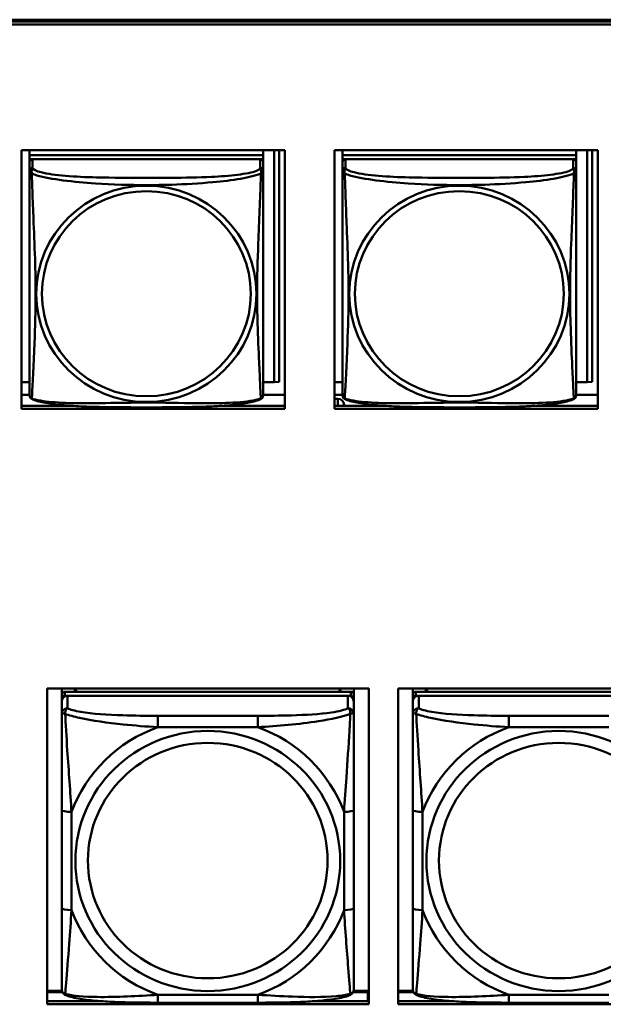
# Model space of a CAD drawing. Header units: inches. Extents: x 2.9 to 75, y -2.3 to 43.7.
# Tile 74 of 155: x 48.1 to 49.3, y 14 to 16. Entities that reach past the tile are written whole.
import ezdxf

# ---------------------------------------------------------------- set-up
doc = ezdxf.new("R2010")
doc.units = ezdxf.units.IN
doc.header["$MEASUREMENT"] = 0
doc.layers.add('Visible Edges(ROSSANSI)', color=7, linetype='Continuous', lineweight=50)
doc.layers.add('Visible Tangent Edges(ROSSANSI)', color=7, linetype='Continuous', lineweight=50)

msp = doc.modelspace()

# ---------------------------------------------------------------- linework, layer by layer
at = {"layer": 'Visible Edges(ROSSANSI)'}
for p, q in [((35.8642, 15.9977), (53.2403, 15.9977)), ((35.8652, 15.994), (53.2403, 15.994)), ((53.2403, 15.988), (35.8652, 15.988)), ((48.0808, 15.2108), (48.0808, 15.7335)), ((48.0808, 15.7335), (48.6132, 15.7335)), ((48.0969, 15.7335), (48.0969, 15.7237)), ((48.5693, 15.7335), (48.5693, 15.7237)), ((48.5919, 15.7335), (48.5919, 15.2649)), ((48.6018, 15.7335), (48.6018, 15.2653)), ((48.6132, 15.7335), (48.6132, 15.2108)), ((48.7138, 15.2108), (48.7138, 15.7335)), ((48.7138, 15.7335), (49.2462, 15.7335)), ((48.7299, 15.7335), (48.7299, 15.7237)), ((49.2023, 15.7335), (49.2023, 15.7237)), ((49.2249, 15.7335), (49.2249, 15.2649)), ((49.2348, 15.7335), (49.2348, 15.2653)), ((49.2462, 15.7335), (49.2462, 15.2108)), ((48.5693, 15.7237), (48.0969, 15.7237)), ((48.0969, 15.7237), (48.0969, 15.7155)), ((48.0969, 15.7237), (48.0969, 15.7237)), ((48.0969, 15.7237), (48.5693, 15.7237)), ((48.0969, 15.7097), (48.0969, 15.7155)), ((48.0969, 15.7155), (48.1027, 15.7155)), ((48.5634, 15.7155), (48.1028, 15.7155)), ((48.5635, 15.7155), (48.5693, 15.7155)), ((48.5693, 15.7237), (48.5693, 15.7155)), ((48.5693, 15.7237), (48.5693, 15.7237)), ((48.5693, 15.7155), (48.5693, 15.7097)), ((49.2023, 15.7237), (48.7299, 15.7237)), ((48.7299, 15.7237), (48.7299, 15.7155)), ((48.7299, 15.7237), (48.7299, 15.7237)), ((48.7299, 15.7237), (49.2023, 15.7237)), ((48.7299, 15.7097), (48.7299, 15.7155)), ((48.7299, 15.7155), (48.7357, 15.7155)), ((49.1964, 15.7155), (48.7358, 15.7155)), ((49.1965, 15.7155), (49.2023, 15.7155)), ((49.2023, 15.7237), (49.2023, 15.7155)), ((49.2023, 15.7237), (49.2023, 15.7237)), ((49.2023, 15.7155), (49.2023, 15.7097)), ((48.0969, 15.7097), (48.0969, 15.692)), ((48.5693, 15.692), (48.5693, 15.7097)), ((48.7299, 15.7097), (48.7299, 15.692)), ((49.2023, 15.692), (49.2023, 15.7097)), ((48.0969, 15.2649), (48.0808, 15.2649)), ((48.5919, 15.2649), (48.5693, 15.2649)), ((48.5919, 15.2649), (48.6018, 15.2653)), ((48.7299, 15.2649), (48.7138, 15.2649)), ((49.2249, 15.2649), (49.2023, 15.2649)), ((49.2249, 15.2649), (49.2348, 15.2653)), ((48.0969, 15.2392), (48.0808, 15.2392)), ((48.6132, 15.2392), (48.5693, 15.2392)), ((48.7299, 15.2392), (48.7138, 15.2392)), ((49.2462, 15.2392), (49.2023, 15.2392)), ((48.0808, 15.2169), (48.1812, 15.2169)), ((48.485, 15.2169), (48.6132, 15.2169)), ((48.7138, 15.2311), (48.7205, 15.2311)), ((48.7138, 15.2169), (48.8142, 15.2169)), ((48.733, 15.2169), (48.733, 15.2189)), ((49.118, 15.2169), (49.2462, 15.2169)), ((48.6132, 15.2108), (48.0808, 15.2108)), ((49.2462, 15.2108), (48.7138, 15.2108)), ((48.1324, 14.0065), (48.1324, 14.6452)), ((48.1324, 14.6452), (48.783, 14.6452)), ((48.162, 14.6328), (48.162, 14.6452)), ((48.7467, 14.6386), (48.168, 14.6386)), ((48.1886, 14.6386), (48.1886, 14.6452)), ((48.1924, 14.6386), (48.1891, 14.6452)), ((48.7256, 14.6452), (48.7223, 14.6386)), ((48.726, 14.6452), (48.726, 14.6386)), ((48.7526, 14.6452), (48.7526, 14.6328)), ((48.783, 14.6452), (48.783, 14.0065)), ((48.8424, 14.0065), (48.8424, 14.6452)), ((48.8424, 14.6452), (49.493, 14.6452)), ((48.872, 14.6328), (48.872, 14.6452)), ((49.4567, 14.6386), (48.878, 14.6386)), ((48.8986, 14.6386), (48.8986, 14.6452)), ((48.9024, 14.6386), (48.8991, 14.6452)), ((48.162, 14.6328), (48.162, 14.6245)), ((48.162, 14.6187), (48.162, 14.6245)), ((48.162, 14.6187), (48.162, 14.5938)), ((48.168, 14.6303), (48.7467, 14.6303)), ((48.7408, 14.6303), (48.1739, 14.6303)), ((48.7526, 14.6245), (48.7526, 14.6328)), ((48.7526, 14.6245), (48.7526, 14.6187)), ((48.7526, 14.5938), (48.7526, 14.6187)), ((48.872, 14.6328), (48.872, 14.6245)), ((48.872, 14.6187), (48.872, 14.6245)), ((48.872, 14.6187), (48.872, 14.5938)), ((48.878, 14.6303), (49.4567, 14.6303)), ((49.4508, 14.6303), (48.8839, 14.6303)), ((48.162, 14.3994), (48.162, 14.2007)), ((48.7526, 14.2007), (48.7526, 14.3994)), ((48.872, 14.3994), (48.872, 14.2007)), ((48.1625, 14.0336), (48.1324, 14.0336)), ((48.1324, 14.0313), (48.1633, 14.0313)), ((48.7513, 14.0313), (48.7811, 14.0313)), ((48.783, 14.0336), (48.7521, 14.0336)), ((48.7811, 14.0313), (48.7811, 14.0126)), ((48.783, 14.0235), (48.7811, 14.0235)), ((48.8725, 14.0336), (48.8424, 14.0336)), ((48.8424, 14.0313), (48.8733, 14.0313)), ((48.1324, 14.0126), (48.246, 14.0126)), ((48.783, 14.0065), (48.1324, 14.0065)), ((48.5585, 14.0098), (48.3562, 14.0098)), ((48.6687, 14.0126), (48.783, 14.0126)), ((48.8424, 14.0126), (48.956, 14.0126)), ((49.493, 14.0065), (48.8424, 14.0065)), ((49.2685, 14.0098), (49.0662, 14.0098))]:
    msp.add_line(p, q, dxfattribs=at)
for centre, start, end in [((48.1106, 15.239), 180, 189.1496), ((48.5555, 15.239), 350.8504, 360), ((48.7436, 15.239), 180, 189.1496), ((49.1885, 15.239), 350.8504, 360)]:
    msp.add_arc(centre, 0.0138, start, end, dxfattribs=at)
for centre, major_axis, start_param, end_param in [((48.1028, 15.7097), (-0.00591, 0), 4.712389, 6.283185), ((48.5634, 15.7097), (0.00591, 0), 0, 1.570796), ((48.7358, 15.7097), (-0.00591, 0), 4.712389, 6.283185), ((49.1964, 15.7097), (0.00591, 0), 0, 1.570796), ((48.7205, 15.2189), (0.0125, 0), 0, 1.570796), ((48.168, 14.6328), (-0.00591, 0), 4.712389, 6.283185), ((48.7467, 14.6328), (0.00591, 0), 0, 1.570796), ((48.878, 14.6328), (-0.00591, 0), 4.712389, 6.283185), ((48.168, 14.6245), (-0.00591, 0), 4.712389, 6.283185), ((48.1739, 14.6187), (-0.0118, 0), 4.712389, 6.283185), ((48.7408, 14.6187), (0.0118, 0), 0, 1.570796), ((48.7467, 14.6245), (0.00591, 0), 0, 1.570796), ((48.878, 14.6245), (-0.00591, 0), 4.712389, 6.283185), ((48.8839, 14.6187), (-0.0118, 0), 4.712389, 6.283185)]:
    msp.add_ellipse(centre, major_axis=major_axis, ratio=0.981793, start_param=start_param, end_param=end_param, dxfattribs=at)
for points, knots in [([(48.0969, 15.692), (48.0969, 15.6894), (48.0969, 15.6848), (48.0969, 15.6787), (48.0969, 15.6674), (48.0969, 15.651), (48.0969, 15.6332), (48.0969, 15.6153), (48.0969, 15.5961), (48.0969, 15.577), (48.0969, 15.5498), (48.0969, 15.5226), (48.0969, 15.4959), (48.0969, 15.4792), (48.0969, 15.4625), (48.0969, 15.4459), (48.0969, 15.4127), (48.0969, 15.3795), (48.0969, 15.3472), (48.0969, 15.3071), (48.0969, 15.2667), (48.0969, 15.248), (48.0969, 15.2423), (48.0969, 15.2391), (48.0969, 15.239)], [0.325731, 0.325731, 0.325731, 0.325731, 0.404774, 0.404774, 0.404774, 0.550532, 0.550532, 0.550532, 0.69629, 0.69629, 0.69629, 0.902598, 0.902598, 0.902598, 1.03154, 1.03154, 1.03154, 1.289425, 1.289425, 1.289425, 1.610774, 1.610774, 1.610774, 1.710218, 1.710218, 1.710218, 1.710218]), ([(48.5693, 15.239), (48.5693, 15.239), (48.5693, 15.2399), (48.5693, 15.2416), (48.5693, 15.2462), (48.5693, 15.2572), (48.5693, 15.271), (48.5693, 15.2848), (48.5693, 15.3014), (48.5693, 15.3188), (48.5693, 15.3434), (48.5693, 15.3698), (48.5693, 15.3962), (48.5693, 15.4127), (48.5693, 15.4293), (48.5693, 15.4459), (48.5693, 15.4791), (48.5693, 15.5124), (48.5693, 15.5464), (48.5693, 15.5887), (48.5693, 15.6345), (48.5693, 15.6661), (48.5693, 15.6785), (48.5693, 15.6879), (48.5693, 15.692)], [0.352862, 0.352862, 0.352862, 0.352862, 0.404774, 0.404774, 0.404774, 0.550532, 0.550532, 0.550532, 0.69629, 0.69629, 0.69629, 0.902598, 0.902598, 0.902598, 1.03154, 1.03154, 1.03154, 1.289425, 1.289425, 1.289425, 1.610774, 1.610774, 1.610774, 1.73735, 1.73735, 1.73735, 1.73735]), ([(48.7299, 15.692), (48.7299, 15.6894), (48.7299, 15.6848), (48.7299, 15.6787), (48.7299, 15.6674), (48.7299, 15.651), (48.7299, 15.6332), (48.7299, 15.6153), (48.7299, 15.5961), (48.7299, 15.577), (48.7299, 15.5498), (48.7299, 15.5226), (48.7299, 15.4959), (48.7299, 15.4792), (48.7299, 15.4625), (48.7299, 15.4459), (48.7299, 15.4127), (48.7299, 15.3795), (48.7299, 15.3472), (48.7299, 15.3071), (48.7299, 15.2667), (48.7299, 15.248), (48.7299, 15.2423), (48.7299, 15.2391), (48.7299, 15.239)], [0.325731, 0.325731, 0.325731, 0.325731, 0.404774, 0.404774, 0.404774, 0.550532, 0.550532, 0.550532, 0.69629, 0.69629, 0.69629, 0.902598, 0.902598, 0.902598, 1.03154, 1.03154, 1.03154, 1.289425, 1.289425, 1.289425, 1.610774, 1.610774, 1.610774, 1.710218, 1.710218, 1.710218, 1.710218]), ([(49.2023, 15.239), (49.2023, 15.239), (49.2023, 15.2399), (49.2023, 15.2416), (49.2023, 15.2462), (49.2023, 15.2572), (49.2023, 15.271), (49.2023, 15.2848), (49.2023, 15.3014), (49.2023, 15.3188), (49.2023, 15.3434), (49.2023, 15.3698), (49.2023, 15.3962), (49.2023, 15.4127), (49.2023, 15.4293), (49.2023, 15.4459), (49.2023, 15.4791), (49.2023, 15.5124), (49.2023, 15.5464), (49.2023, 15.5887), (49.2023, 15.6345), (49.2023, 15.6661), (49.2023, 15.6785), (49.2023, 15.6879), (49.2023, 15.692)], [0.352862, 0.352862, 0.352862, 0.352862, 0.404774, 0.404774, 0.404774, 0.550532, 0.550532, 0.550532, 0.69629, 0.69629, 0.69629, 0.902598, 0.902598, 0.902598, 1.03154, 1.03154, 1.03154, 1.289425, 1.289425, 1.289425, 1.610774, 1.610774, 1.610774, 1.73735, 1.73735, 1.73735, 1.73735]), ([(48.1011, 15.2309), (48.1005, 15.2312), (48.1, 15.2316), (48.0991, 15.2324), (48.0987, 15.2328), (48.0981, 15.2337), (48.0979, 15.2342), (48.0975, 15.235), (48.0974, 15.2354), (48.0972, 15.2362), (48.0971, 15.2365), (48.097, 15.2368)], [0.02273771, 0.02273771, 0.02273771, 0.02273771, 0.02954865, 0.02954865, 0.03635958, 0.03635958, 0.04317052, 0.04317052, 0.04998146, 0.04998146, 0.0567924, 0.0567924, 0.0567924, 0.0567924]), ([(48.5651, 15.2309), (48.5657, 15.2312), (48.5662, 15.2316), (48.5671, 15.2324), (48.5675, 15.2328), (48.5681, 15.2337), (48.5683, 15.2342), (48.5687, 15.235), (48.5688, 15.2354), (48.569, 15.2362), (48.5691, 15.2365), (48.5691, 15.2368)], [0.02273771, 0.02273771, 0.02273771, 0.02273771, 0.02954865, 0.02954865, 0.03635958, 0.03635958, 0.04317052, 0.04317052, 0.04998146, 0.04998146, 0.0567924, 0.0567924, 0.0567924, 0.0567924]), ([(48.7341, 15.2309), (48.7335, 15.2312), (48.733, 15.2316), (48.7321, 15.2324), (48.7317, 15.2328), (48.7311, 15.2337), (48.7309, 15.2342), (48.7305, 15.235), (48.7304, 15.2354), (48.7302, 15.2362), (48.7301, 15.2365), (48.73, 15.2368)], [0.02273771, 0.02273771, 0.02273771, 0.02273771, 0.02954865, 0.02954865, 0.03635958, 0.03635958, 0.04317052, 0.04317052, 0.04998146, 0.04998146, 0.0567924, 0.0567924, 0.0567924, 0.0567924]), ([(49.1981, 15.2309), (49.1987, 15.2312), (49.1992, 15.2316), (49.2001, 15.2324), (49.2005, 15.2328), (49.2011, 15.2337), (49.2013, 15.2342), (49.2017, 15.235), (49.2018, 15.2354), (49.202, 15.2362), (49.2021, 15.2365), (49.2021, 15.2368)], [0.02273771, 0.02273771, 0.02273771, 0.02273771, 0.02954865, 0.02954865, 0.03635958, 0.03635958, 0.04317052, 0.04317052, 0.04998146, 0.04998146, 0.0567924, 0.0567924, 0.0567924, 0.0567924]), ([(48.5651, 15.2309), (48.5618, 15.2291), (48.5582, 15.2279), (48.5502, 15.2254), (48.5458, 15.2244), (48.5363, 15.2225), (48.5313, 15.2217), (48.5201, 15.2201), (48.5139, 15.2194), (48.5, 15.218), (48.4923, 15.2173), (48.4745, 15.2162), (48.4642, 15.2156), (48.4394, 15.2147), (48.4246, 15.2144), (48.3929, 15.2139), (48.3759, 15.2138), (48.3419, 15.2137), (48.3249, 15.2137), (48.2909, 15.2138), (48.2739, 15.2139), (48.2399, 15.2144), (48.2227, 15.2148), (48.1925, 15.2161), (48.1794, 15.2169), (48.1584, 15.2187), (48.1503, 15.2195), (48.1367, 15.2214), (48.131, 15.2223), (48.1209, 15.2243), (48.1165, 15.2253), (48.1083, 15.2277), (48.1046, 15.2291), (48.1011, 15.2309)], [-1.678204, -1.678204, -1.678204, -1.678204, -1.629815, -1.629815, -1.580861, -1.580861, -1.532583, -1.532583, -1.479316, -1.479316, -1.416961, -1.416961, -1.337799, -1.337799, -1.226353, -1.226353, -1.09702, -1.09702, -0.967687, -0.967687, -0.838354, -0.838354, -0.709022, -0.709022, -0.60577, -0.60577, -0.53827, -0.53827, -0.483941, -0.483941, -0.435529, -0.435529, -0.384876, -0.384876, -0.384876, -0.384876]), ([(49.1981, 15.2309), (49.1948, 15.2291), (49.1912, 15.2279), (49.1832, 15.2254), (49.1788, 15.2244), (49.1693, 15.2225), (49.1643, 15.2217), (49.1531, 15.2201), (49.1469, 15.2194), (49.133, 15.218), (49.1253, 15.2173), (49.1075, 15.2162), (49.0972, 15.2156), (49.0724, 15.2147), (49.0576, 15.2144), (49.0259, 15.2139), (49.0089, 15.2138), (48.9749, 15.2137), (48.9579, 15.2137), (48.9239, 15.2138), (48.9069, 15.2139), (48.8729, 15.2144), (48.8557, 15.2148), (48.8255, 15.2161), (48.8124, 15.2169), (48.7914, 15.2187), (48.7833, 15.2195), (48.7697, 15.2214), (48.764, 15.2223), (48.7539, 15.2243), (48.7495, 15.2253), (48.7413, 15.2277), (48.7376, 15.2291), (48.7341, 15.2309)], [-1.678204, -1.678204, -1.678204, -1.678204, -1.629815, -1.629815, -1.580861, -1.580861, -1.532583, -1.532583, -1.479316, -1.479316, -1.416961, -1.416961, -1.337799, -1.337799, -1.226353, -1.226353, -1.09702, -1.09702, -0.967687, -0.967687, -0.838354, -0.838354, -0.709022, -0.709022, -0.60577, -0.60577, -0.53827, -0.53827, -0.483941, -0.483941, -0.435529, -0.435529, -0.384876, -0.384876, -0.384876, -0.384876]), ([(48.162, 14.5938), (48.162, 14.5847), (48.162, 14.5695), (48.162, 14.5523), (48.162, 14.5259), (48.162, 14.4956), (48.162, 14.4662), (48.162, 14.4438), (48.162, 14.4214), (48.162, 14.3994)], [-0.7968224, -0.7968224, -0.7968224, -0.7968224, -0.6514613, -0.6514613, -0.6514613, -0.427691, -0.427691, -0.427691, -0.2569517, -0.2569517, -0.2569517, -0.2569517]), ([(48.7526, 14.3994), (48.7526, 14.4226), (48.7526, 14.4463), (48.7526, 14.47), (48.7526, 14.5011), (48.7526, 14.5334), (48.7526, 14.5602), (48.7526, 14.5741), (48.7526, 14.5861), (48.7526, 14.5938)], [0.2569537, 0.2569537, 0.2569537, 0.2569537, 0.4371919, 0.4371919, 0.4371919, 0.6739428, 0.6739428, 0.6739428, 0.7963818, 0.7963818, 0.7963818, 0.7963818]), ([(48.872, 14.5938), (48.872, 14.5847), (48.872, 14.5695), (48.872, 14.5523), (48.872, 14.5259), (48.872, 14.4956), (48.872, 14.4662), (48.872, 14.4438), (48.872, 14.4214), (48.872, 14.3994)], [-0.7968224, -0.7968224, -0.7968224, -0.7968224, -0.6514613, -0.6514613, -0.6514613, -0.427691, -0.427691, -0.427691, -0.2569517, -0.2569517, -0.2569517, -0.2569517]), ([(48.162, 14.2007), (48.162, 14.1775), (48.162, 14.1541), (48.162, 14.1319), (48.162, 14.1028), (48.162, 14.0745), (48.162, 14.0556), (48.162, 14.0459), (48.162, 14.039), (48.162, 14.0372)], [0.2569537, 0.2569537, 0.2569537, 0.2569537, 0.4371919, 0.4371919, 0.4371919, 0.6739428, 0.6739428, 0.6739428, 0.7963818, 0.7963818, 0.7963818, 0.7963818]), ([(48.7526, 14.0372), (48.7526, 14.0394), (48.7526, 14.0486), (48.7526, 14.0614), (48.7526, 14.0809), (48.7526, 14.1078), (48.7526, 14.1355), (48.7526, 14.1567), (48.7526, 14.1787), (48.7526, 14.2007)], [-0.7968224, -0.7968224, -0.7968224, -0.7968224, -0.6514613, -0.6514613, -0.6514613, -0.427691, -0.427691, -0.427691, -0.2569517, -0.2569517, -0.2569517, -0.2569517]), ([(48.872, 14.2007), (48.872, 14.1775), (48.872, 14.1541), (48.872, 14.1319), (48.872, 14.1028), (48.872, 14.0745), (48.872, 14.0556), (48.872, 14.0459), (48.872, 14.039), (48.872, 14.0372)], [0.2569537, 0.2569537, 0.2569537, 0.2569537, 0.4371919, 0.4371919, 0.4371919, 0.6739428, 0.6739428, 0.6739428, 0.7963818, 0.7963818, 0.7963818, 0.7963818]), ([(48.1701, 14.0249), (48.169, 14.0254), (48.1679, 14.026), (48.166, 14.0275), (48.1651, 14.0285), (48.1637, 14.0304), (48.1632, 14.0314), (48.1625, 14.0333), (48.1623, 14.0342), (48.1621, 14.0358), (48.162, 14.0366), (48.162, 14.0372)], [0.02510739, 0.02510739, 0.02510739, 0.02510739, 0.03073999, 0.03073999, 0.03637259, 0.03637259, 0.0420052, 0.0420052, 0.0476378, 0.0476378, 0.0532704, 0.0532704, 0.0532704, 0.0532704]), ([(48.3562, 14.0098), (48.3426, 14.0098), (48.329, 14.0099), (48.3017, 14.0102), (48.2881, 14.0105), (48.2612, 14.0116), (48.2479, 14.0123), (48.2223, 14.0144), (48.2101, 14.0158), (48.188, 14.0194), (48.1785, 14.0214), (48.1701, 14.0249)], [0.2569517, 0.2569517, 0.2569517, 0.2569517, 0.3597049, 0.3597049, 0.4624581, 0.4624581, 0.5652112, 0.5652112, 0.6679644, 0.6679644, 0.7707176, 0.7707176, 0.7707176, 0.7707176]), ([(48.7446, 14.0249), (48.7361, 14.0214), (48.7266, 14.0194), (48.7046, 14.0158), (48.6924, 14.0145), (48.6667, 14.0123), (48.6534, 14.0116), (48.6266, 14.0105), (48.613, 14.0102), (48.5857, 14.0099), (48.572, 14.0098), (48.5585, 14.0098)], [-0.7703505, -0.7703505, -0.7703505, -0.7703505, -0.6676711, -0.6676711, -0.5649918, -0.5649918, -0.4623124, -0.4623124, -0.3596331, -0.3596331, -0.2569537, -0.2569537, -0.2569537, -0.2569537]), ([(48.7446, 14.0249), (48.7456, 14.0254), (48.7467, 14.026), (48.7487, 14.0275), (48.7495, 14.0285), (48.7509, 14.0304), (48.7514, 14.0314), (48.7521, 14.0333), (48.7523, 14.0342), (48.7526, 14.0358), (48.7526, 14.0366), (48.7526, 14.0372)], [0.02510739, 0.02510739, 0.02510739, 0.02510739, 0.03073999, 0.03073999, 0.03637259, 0.03637259, 0.0420052, 0.0420052, 0.0476378, 0.0476378, 0.0532704, 0.0532704, 0.0532704, 0.0532704]), ([(48.8801, 14.0249), (48.879, 14.0254), (48.8779, 14.026), (48.876, 14.0275), (48.8751, 14.0285), (48.8737, 14.0304), (48.8732, 14.0314), (48.8725, 14.0333), (48.8723, 14.0342), (48.8721, 14.0358), (48.872, 14.0366), (48.872, 14.0372)], [0.02510739, 0.02510739, 0.02510739, 0.02510739, 0.03073999, 0.03073999, 0.03637259, 0.03637259, 0.0420052, 0.0420052, 0.0476378, 0.0476378, 0.0532704, 0.0532704, 0.0532704, 0.0532704]), ([(49.0662, 14.0098), (49.0526, 14.0098), (49.039, 14.0099), (49.0117, 14.0102), (48.9981, 14.0105), (48.9712, 14.0116), (48.9579, 14.0123), (48.9323, 14.0144), (48.9201, 14.0158), (48.898, 14.0194), (48.8885, 14.0214), (48.8801, 14.0249)], [0.2569517, 0.2569517, 0.2569517, 0.2569517, 0.3597049, 0.3597049, 0.4624581, 0.4624581, 0.5652112, 0.5652112, 0.6679644, 0.6679644, 0.7707176, 0.7707176, 0.7707176, 0.7707176])]:
    msp.add_open_spline(points, degree=3, knots=knots, dxfattribs=at)
at = {"layer": 'Visible Tangent Edges(ROSSANSI)'}
for p, q in [((48.1028, 15.6978), (48.1028, 15.7155)), ((48.5634, 15.7155), (48.5634, 15.6978)), ((48.7358, 15.6978), (48.7358, 15.7155)), ((49.1964, 15.7155), (49.1964, 15.6978)), ((48.7205, 15.2311), (48.7205, 15.2169)), ((48.168, 14.6303), (48.168, 14.6386)), ((48.7467, 14.6386), (48.7467, 14.6303)), ((48.878, 14.6303), (48.878, 14.6386)), ((48.1739, 14.6054), (48.1739, 14.6303)), ((48.7408, 14.6303), (48.7408, 14.6054)), ((48.8839, 14.6054), (48.8839, 14.6303)), ((48.3562, 14.59), (48.3562, 14.5669)), ((48.5585, 14.59), (48.3562, 14.59)), ((48.5585, 14.59), (48.5585, 14.5669)), ((49.0662, 14.59), (49.0662, 14.5669)), ((49.2685, 14.59), (49.0662, 14.59)), ((48.3562, 14.5669), (48.5585, 14.5669)), ((49.0662, 14.5669), (49.2685, 14.5669)), ((48.1817, 14.197), (48.1817, 14.3956)), ((48.7329, 14.3956), (48.7329, 14.197)), ((48.8917, 14.197), (48.8917, 14.3956)), ((48.5585, 14.0257), (48.3562, 14.0257)), ((48.3562, 14.0098), (48.3562, 14.0257)), ((48.5585, 14.0098), (48.5585, 14.0257)), ((49.2685, 14.0257), (49.0662, 14.0257)), ((49.0662, 14.0098), (49.0662, 14.0257))]:
    msp.add_line(p, q, dxfattribs=at)
for centre, major_axis, ratio, start_param, end_param in [((48.1028, 15.692), (-0.00591, 0), 0.981793, 4.712389, 6.283185), ((48.5634, 15.692), (0.00591, 0), 0.981793, 0, 1.570796), ((48.7358, 15.692), (-0.00591, 0), 0.981793, 4.712389, 6.283185), ((49.1964, 15.692), (0.00591, 0), 0.981793, 0, 1.570796), ((48.1739, 14.5938), (-0.0118, 0), 0.981793, 4.712389, 6.283185), ((48.7408, 14.5938), (0.0118, 0), 0.981793, 0, 1.570796), ((48.8839, 14.5938), (-0.0118, 0), 0.981793, 4.712389, 6.283185), ((48.4573, 14.2963), (-0.2936, 0), 0.981793, 5.064156, 5.931419), ((48.4573, 14.2963), (0.2936, 0), 0.981793, 0.351767, 1.21903), ((49.1673, 14.2963), (-0.2936, 0), 0.981793, 5.064156, 5.931419), ((48.1817, 14.3994), (-0.0197, 0), 0.189952, 0, 1.570796), ((48.7329, 14.3994), (0.0197, 0), 0.189952, 4.712389, 6.283185), ((48.8917, 14.3994), (-0.0197, 0), 0.189952, 0, 1.570796), ((48.1817, 14.2007), (-0.0197, 0), 0.189952, 0, 1.570796), ((48.7329, 14.2007), (0.0197, 0), 0.189952, 4.712389, 6.283185), ((48.8917, 14.2007), (-0.0197, 0), 0.189952, 0, 1.570796), ((48.4573, 14.2963), (-0.2936, 0), 0.981793, 0.351767, 1.21903), ((48.4573, 14.2963), (0.2936, 0), 0.981793, 5.064156, 5.931419), ((49.1673, 14.2963), (-0.2936, 0), 0.981793, 0.351767, 1.21903)]:
    msp.add_ellipse(centre, major_axis=major_axis, ratio=ratio, start_param=start_param, end_param=end_param, dxfattribs=at)
for centre, major_axis in [((48.3331, 15.4433), (0.2227, 0)), ((48.3331, 15.4435), (0.2113, 0)), ((48.9661, 15.4433), (0.2227, 0)), ((48.9661, 15.4435), (0.2113, 0)), ((48.4573, 14.2963), (-0.2678, 0)), ((49.1673, 14.2963), (-0.2678, 0)), ((48.4573, 14.2971), (-0.2424, 0)), ((49.1673, 14.2971), (-0.2424, 0))]:
    msp.add_ellipse(centre, major_axis=major_axis, ratio=0.981793, dxfattribs=at)
for points, knots in [([(48.0969, 15.692), (48.0969, 15.6917), (48.0969, 15.6914), (48.0969, 15.691), (48.097, 15.6908), (48.0971, 15.6905), (48.0972, 15.6904), (48.0973, 15.6902), (48.0974, 15.6901), (48.0976, 15.6899), (48.0978, 15.6897), (48.0984, 15.6891), (48.0989, 15.6887), (48.1, 15.6878), (48.1006, 15.6873), (48.1014, 15.6867)], [-0.0844808, -0.0844808, -0.0844808, -0.0844808, -0.06943799, -0.06943799, -0.05587828, -0.05587828, -0.04740346, -0.04740346, -0.04210669, -0.04210669, -0.03151317, -0.03151317, -0.01456352, -0.01456352, 0.00026741, 0.00026741, 0.00026741, 0.00026741]), ([(48.1014, 15.6867), (48.1012, 15.6878), (48.1011, 15.6888), (48.101, 15.6908), (48.1011, 15.6917), (48.1012, 15.693), (48.1013, 15.6935), (48.1015, 15.6941), (48.1016, 15.6943), (48.1017, 15.6948), (48.1018, 15.6951), (48.1021, 15.6958), (48.1022, 15.6962), (48.1026, 15.697), (48.1027, 15.6974), (48.1028, 15.6978)], [-0.00026741, -0.00026741, -0.00026741, -0.00026741, 0.01456352, 0.01456352, 0.03151317, 0.03151317, 0.04210669, 0.04210669, 0.04740346, 0.04740346, 0.05587828, 0.05587828, 0.06943799, 0.06943799, 0.0844808, 0.0844808, 0.0844808, 0.0844808]), ([(48.5634, 15.6978), (48.5628, 15.6958), (48.5601, 15.6938), (48.5557, 15.692), (48.5476, 15.6887), (48.5337, 15.686), (48.5175, 15.684), (48.5014, 15.682), (48.4832, 15.6807), (48.4646, 15.6798), (48.4382, 15.6786), (48.4109, 15.6782), (48.3838, 15.678), (48.3669, 15.6779), (48.35, 15.6778), (48.3331, 15.6778), (48.2992, 15.6778), (48.2654, 15.6779), (48.2317, 15.6787), (48.1897, 15.6798), (48.1458, 15.6825), (48.1202, 15.689), (48.1101, 15.6915), (48.1037, 15.6946), (48.1028, 15.6978)], [0.325731, 0.325731, 0.325731, 0.325731, 0.404774, 0.404774, 0.404774, 0.550532, 0.550532, 0.550532, 0.69629, 0.69629, 0.69629, 0.902598, 0.902598, 0.902598, 1.03154, 1.03154, 1.03154, 1.289425, 1.289425, 1.289425, 1.610774, 1.610774, 1.610774, 1.73735, 1.73735, 1.73735, 1.73735]), ([(48.5634, 15.6978), (48.5635, 15.6974), (48.5636, 15.697), (48.5639, 15.6962), (48.5641, 15.6958), (48.5644, 15.6951), (48.5645, 15.6948), (48.5646, 15.6943), (48.5647, 15.6941), (48.5648, 15.6935), (48.5649, 15.693), (48.5651, 15.6917), (48.5652, 15.6908), (48.5651, 15.6888), (48.565, 15.6878), (48.5648, 15.6867)], [-0.0844808, -0.0844808, -0.0844808, -0.0844808, -0.06943799, -0.06943799, -0.05587828, -0.05587828, -0.04740346, -0.04740346, -0.04210669, -0.04210669, -0.03151317, -0.03151317, -0.01456352, -0.01456352, 0.00026741, 0.00026741, 0.00026741, 0.00026741]), ([(48.5648, 15.6867), (48.5655, 15.6873), (48.5662, 15.6878), (48.5673, 15.6887), (48.5678, 15.6891), (48.5684, 15.6897), (48.5686, 15.6899), (48.5688, 15.6901), (48.5688, 15.6902), (48.569, 15.6904), (48.5691, 15.6905), (48.5692, 15.6908), (48.5693, 15.691), (48.5693, 15.6914), (48.5693, 15.6917), (48.5693, 15.692)], [-0.00026741, -0.00026741, -0.00026741, -0.00026741, 0.01456352, 0.01456352, 0.03151317, 0.03151317, 0.04210669, 0.04210669, 0.04740346, 0.04740346, 0.05587828, 0.05587828, 0.06943799, 0.06943799, 0.0844808, 0.0844808, 0.0844808, 0.0844808]), ([(48.7299, 15.692), (48.7299, 15.6917), (48.7299, 15.6914), (48.7299, 15.691), (48.73, 15.6908), (48.7301, 15.6905), (48.7302, 15.6904), (48.7303, 15.6902), (48.7304, 15.6901), (48.7306, 15.6899), (48.7308, 15.6897), (48.7314, 15.6891), (48.7319, 15.6887), (48.733, 15.6878), (48.7336, 15.6873), (48.7344, 15.6867)], [-0.0844808, -0.0844808, -0.0844808, -0.0844808, -0.06943799, -0.06943799, -0.05587828, -0.05587828, -0.04740346, -0.04740346, -0.04210669, -0.04210669, -0.03151317, -0.03151317, -0.01456352, -0.01456352, 0.00026741, 0.00026741, 0.00026741, 0.00026741]), ([(48.7344, 15.6867), (48.7342, 15.6878), (48.7341, 15.6888), (48.734, 15.6908), (48.7341, 15.6917), (48.7342, 15.693), (48.7343, 15.6935), (48.7345, 15.6941), (48.7346, 15.6943), (48.7347, 15.6948), (48.7348, 15.6951), (48.7351, 15.6958), (48.7352, 15.6962), (48.7356, 15.697), (48.7357, 15.6974), (48.7358, 15.6978)], [-0.00026741, -0.00026741, -0.00026741, -0.00026741, 0.01456352, 0.01456352, 0.03151317, 0.03151317, 0.04210669, 0.04210669, 0.04740346, 0.04740346, 0.05587828, 0.05587828, 0.06943799, 0.06943799, 0.0844808, 0.0844808, 0.0844808, 0.0844808]), ([(49.1964, 15.6978), (49.1958, 15.6958), (49.1931, 15.6938), (49.1887, 15.692), (49.1806, 15.6887), (49.1667, 15.686), (49.1505, 15.684), (49.1344, 15.682), (49.1162, 15.6807), (49.0976, 15.6798), (49.0712, 15.6786), (49.0439, 15.6782), (49.0168, 15.678), (48.9999, 15.6779), (48.983, 15.6778), (48.9661, 15.6778), (48.9322, 15.6778), (48.8984, 15.6779), (48.8647, 15.6787), (48.8227, 15.6798), (48.7788, 15.6825), (48.7532, 15.689), (48.7431, 15.6915), (48.7367, 15.6946), (48.7358, 15.6978)], [0.325731, 0.325731, 0.325731, 0.325731, 0.404774, 0.404774, 0.404774, 0.550532, 0.550532, 0.550532, 0.69629, 0.69629, 0.69629, 0.902598, 0.902598, 0.902598, 1.03154, 1.03154, 1.03154, 1.289425, 1.289425, 1.289425, 1.610774, 1.610774, 1.610774, 1.73735, 1.73735, 1.73735, 1.73735]), ([(49.1964, 15.6978), (49.1965, 15.6974), (49.1966, 15.697), (49.1969, 15.6962), (49.1971, 15.6958), (49.1974, 15.6951), (49.1975, 15.6948), (49.1976, 15.6943), (49.1977, 15.6941), (49.1978, 15.6935), (49.1979, 15.693), (49.1981, 15.6917), (49.1982, 15.6908), (49.1981, 15.6888), (49.198, 15.6878), (49.1978, 15.6867)], [-0.0844808, -0.0844808, -0.0844808, -0.0844808, -0.06943799, -0.06943799, -0.05587828, -0.05587828, -0.04740346, -0.04740346, -0.04210669, -0.04210669, -0.03151317, -0.03151317, -0.01456352, -0.01456352, 0.00026741, 0.00026741, 0.00026741, 0.00026741]), ([(49.1978, 15.6867), (49.1985, 15.6873), (49.1992, 15.6878), (49.2003, 15.6887), (49.2008, 15.6891), (49.2014, 15.6897), (49.2016, 15.6899), (49.2018, 15.6901), (49.2018, 15.6902), (49.202, 15.6904), (49.2021, 15.6905), (49.2022, 15.6908), (49.2023, 15.691), (49.2023, 15.6914), (49.2023, 15.6917), (49.2023, 15.692)], [-0.00026741, -0.00026741, -0.00026741, -0.00026741, 0.01456352, 0.01456352, 0.03151317, 0.03151317, 0.04210669, 0.04210669, 0.04740346, 0.04740346, 0.05587828, 0.05587828, 0.06943799, 0.06943799, 0.0844808, 0.0844808, 0.0844808, 0.0844808]), ([(48.1014, 15.6867), (48.1042, 15.6854), (48.1077, 15.6841), (48.1117, 15.6829), (48.1394, 15.6746), (48.1864, 15.6695), (48.2299, 15.6666), (48.2648, 15.6642), (48.299, 15.6632), (48.3331, 15.6632), (48.3501, 15.6632), (48.3672, 15.6635), (48.3844, 15.664), (48.4118, 15.6649), (48.44, 15.6665), (48.4676, 15.669), (48.4872, 15.6708), (48.5065, 15.6731), (48.5238, 15.6761), (48.541, 15.679), (48.5559, 15.6827), (48.5648, 15.6867)], [-1.657319, -1.657319, -1.657319, -1.657319, -1.610774, -1.610774, -1.610774, -1.289425, -1.289425, -1.289425, -1.03154, -1.03154, -1.03154, -0.902598, -0.902598, -0.902598, -0.69629, -0.69629, -0.69629, -0.550532, -0.550532, -0.550532, -0.405761, -0.405761, -0.405761, -0.405761]), ([(48.1014, 15.2318), (48.1015, 15.2334), (48.1017, 15.2357), (48.1018, 15.2385), (48.1029, 15.2584), (48.105, 15.3015), (48.1067, 15.343), (48.1081, 15.3763), (48.1091, 15.4098), (48.1091, 15.4433), (48.1091, 15.46), (48.1089, 15.4768), (48.1084, 15.4938), (48.1078, 15.521), (48.1066, 15.5491), (48.1054, 15.5776), (48.1046, 15.5978), (48.1038, 15.6183), (48.1031, 15.6375), (48.1023, 15.6566), (48.1017, 15.6743), (48.1014, 15.6867)], [-1.657319, -1.657319, -1.657319, -1.657319, -1.610774, -1.610774, -1.610774, -1.289425, -1.289425, -1.289425, -1.03154, -1.03154, -1.03154, -0.902598, -0.902598, -0.902598, -0.69629, -0.69629, -0.69629, -0.550532, -0.550532, -0.550532, -0.405761, -0.405761, -0.405761, -0.405761]), ([(48.5648, 15.6867), (48.5647, 15.6827), (48.5645, 15.6782), (48.5644, 15.6732), (48.5633, 15.6388), (48.5611, 15.5896), (48.5594, 15.5456), (48.5581, 15.5104), (48.5571, 15.4768), (48.5571, 15.4433), (48.5571, 15.4266), (48.5573, 15.4099), (48.5577, 15.3931), (48.5584, 15.3664), (48.5596, 15.3392), (48.5607, 15.3134), (48.5616, 15.2952), (48.5624, 15.2777), (48.5631, 15.263), (48.5638, 15.2484), (48.5644, 15.2367), (48.5648, 15.2318)], [-1.657319, -1.657319, -1.657319, -1.657319, -1.610774, -1.610774, -1.610774, -1.289425, -1.289425, -1.289425, -1.03154, -1.03154, -1.03154, -0.902598, -0.902598, -0.902598, -0.69629, -0.69629, -0.69629, -0.550532, -0.550532, -0.550532, -0.405761, -0.405761, -0.405761, -0.405761]), ([(48.7344, 15.6867), (48.7372, 15.6854), (48.7407, 15.6841), (48.7447, 15.6829), (48.7724, 15.6746), (48.8194, 15.6695), (48.8629, 15.6666), (48.8978, 15.6642), (48.932, 15.6632), (48.9661, 15.6632), (48.9831, 15.6632), (49.0002, 15.6635), (49.0174, 15.664), (49.0448, 15.6649), (49.073, 15.6665), (49.1006, 15.669), (49.1202, 15.6708), (49.1395, 15.6731), (49.1568, 15.6761), (49.174, 15.679), (49.1889, 15.6827), (49.1978, 15.6867)], [-1.657319, -1.657319, -1.657319, -1.657319, -1.610774, -1.610774, -1.610774, -1.289425, -1.289425, -1.289425, -1.03154, -1.03154, -1.03154, -0.902598, -0.902598, -0.902598, -0.69629, -0.69629, -0.69629, -0.550532, -0.550532, -0.550532, -0.405761, -0.405761, -0.405761, -0.405761]), ([(48.7344, 15.2318), (48.7345, 15.2334), (48.7347, 15.2357), (48.7348, 15.2385), (48.7359, 15.2584), (48.738, 15.3015), (48.7397, 15.343), (48.7411, 15.3763), (48.7421, 15.4098), (48.7421, 15.4433), (48.7421, 15.46), (48.7419, 15.4768), (48.7414, 15.4938), (48.7408, 15.521), (48.7396, 15.5491), (48.7384, 15.5776), (48.7376, 15.5978), (48.7368, 15.6183), (48.7361, 15.6375), (48.7353, 15.6566), (48.7347, 15.6743), (48.7344, 15.6867)], [-1.657319, -1.657319, -1.657319, -1.657319, -1.610774, -1.610774, -1.610774, -1.289425, -1.289425, -1.289425, -1.03154, -1.03154, -1.03154, -0.902598, -0.902598, -0.902598, -0.69629, -0.69629, -0.69629, -0.550532, -0.550532, -0.550532, -0.405761, -0.405761, -0.405761, -0.405761]), ([(49.1978, 15.6867), (49.1977, 15.6827), (49.1975, 15.6782), (49.1974, 15.6732), (49.1963, 15.6388), (49.1941, 15.5896), (49.1924, 15.5456), (49.1911, 15.5104), (49.1901, 15.4768), (49.1901, 15.4433), (49.1901, 15.4266), (49.1903, 15.4099), (49.1907, 15.3931), (49.1914, 15.3664), (49.1926, 15.3392), (49.1937, 15.3134), (49.1946, 15.2952), (49.1954, 15.2777), (49.1961, 15.263), (49.1968, 15.2484), (49.1974, 15.2367), (49.1978, 15.2318)], [-1.657319, -1.657319, -1.657319, -1.657319, -1.610774, -1.610774, -1.610774, -1.289425, -1.289425, -1.289425, -1.03154, -1.03154, -1.03154, -0.902598, -0.902598, -0.902598, -0.69629, -0.69629, -0.69629, -0.550532, -0.550532, -0.550532, -0.405761, -0.405761, -0.405761, -0.405761]), ([(48.1014, 15.2318), (48.1006, 15.2319), (48.1, 15.2322), (48.0989, 15.233), (48.0984, 15.2335), (48.0978, 15.2344), (48.0976, 15.2348), (48.0974, 15.2354), (48.0973, 15.2356), (48.0972, 15.2361), (48.0971, 15.2364), (48.0971, 15.2367), (48.0971, 15.2368), (48.097, 15.2368)], [-0.00026741, -0.00026741, -0.00026741, -0.00026741, 0.01456352, 0.01456352, 0.03151317, 0.03151317, 0.04210669, 0.04210669, 0.04740346, 0.04740346, 0.05587828, 0.05587828, 0.0567924, 0.0567924, 0.0567924, 0.0567924]), ([(48.5691, 15.2368), (48.5691, 15.2368), (48.5691, 15.2367), (48.5691, 15.2364), (48.569, 15.2361), (48.5688, 15.2356), (48.5688, 15.2354), (48.5686, 15.2348), (48.5684, 15.2344), (48.5678, 15.2335), (48.5673, 15.233), (48.5662, 15.2322), (48.5655, 15.2319), (48.5648, 15.2318)], [-0.0567924, -0.0567924, -0.0567924, -0.0567924, -0.05587828, -0.05587828, -0.04740346, -0.04740346, -0.04210669, -0.04210669, -0.03151317, -0.03151317, -0.01456352, -0.01456352, 0.00026741, 0.00026741, 0.00026741, 0.00026741]), ([(48.7344, 15.2318), (48.7336, 15.2319), (48.733, 15.2322), (48.7319, 15.233), (48.7314, 15.2335), (48.7308, 15.2344), (48.7306, 15.2348), (48.7304, 15.2354), (48.7303, 15.2356), (48.7302, 15.2361), (48.7301, 15.2364), (48.7301, 15.2367), (48.7301, 15.2368), (48.73, 15.2368)], [-0.00026741, -0.00026741, -0.00026741, -0.00026741, 0.01456352, 0.01456352, 0.03151317, 0.03151317, 0.04210669, 0.04210669, 0.04740346, 0.04740346, 0.05587828, 0.05587828, 0.0567924, 0.0567924, 0.0567924, 0.0567924]), ([(49.2021, 15.2368), (49.2021, 15.2368), (49.2021, 15.2367), (49.2021, 15.2364), (49.202, 15.2361), (49.2018, 15.2356), (49.2018, 15.2354), (49.2016, 15.2348), (49.2014, 15.2344), (49.2008, 15.2335), (49.2003, 15.233), (49.1992, 15.2322), (49.1985, 15.2319), (49.1978, 15.2318)], [-0.0567924, -0.0567924, -0.0567924, -0.0567924, -0.05587828, -0.05587828, -0.04740346, -0.04740346, -0.04210669, -0.04210669, -0.03151317, -0.03151317, -0.01456352, -0.01456352, 0.00026741, 0.00026741, 0.00026741, 0.00026741]), ([(48.1011, 15.2309), (48.101, 15.2309), (48.101, 15.231), (48.1011, 15.2312), (48.1012, 15.2314), (48.1014, 15.2318)], [-0.02273771, -0.02273771, -0.02273771, -0.02273771, -0.01456352, -0.01456352, 0.00026741, 0.00026741, 0.00026741, 0.00026741]), ([(48.5648, 15.2318), (48.5619, 15.2307), (48.5584, 15.2297), (48.5544, 15.2288), (48.5268, 15.2226), (48.4798, 15.2216), (48.4363, 15.2221), (48.4014, 15.2225), (48.3672, 15.2234), (48.3331, 15.2234), (48.3161, 15.2234), (48.299, 15.2232), (48.2818, 15.2229), (48.2543, 15.2225), (48.2262, 15.2218), (48.1985, 15.222), (48.179, 15.2222), (48.1596, 15.2229), (48.1424, 15.2244), (48.1252, 15.2259), (48.1102, 15.2284), (48.1014, 15.2318)], [-1.657319, -1.657319, -1.657319, -1.657319, -1.610774, -1.610774, -1.610774, -1.289425, -1.289425, -1.289425, -1.03154, -1.03154, -1.03154, -0.902598, -0.902598, -0.902598, -0.69629, -0.69629, -0.69629, -0.550532, -0.550532, -0.550532, -0.405761, -0.405761, -0.405761, -0.405761]), ([(48.5648, 15.2318), (48.565, 15.2314), (48.5651, 15.2312), (48.5651, 15.231), (48.5651, 15.2309), (48.5651, 15.2309)], [-0.00026741, -0.00026741, -0.00026741, -0.00026741, 0.01456352, 0.01456352, 0.02273771, 0.02273771, 0.02273771, 0.02273771]), ([(48.7341, 15.2309), (48.734, 15.2309), (48.734, 15.231), (48.7341, 15.2312), (48.7342, 15.2314), (48.7344, 15.2318)], [-0.02273771, -0.02273771, -0.02273771, -0.02273771, -0.01456352, -0.01456352, 0.00026741, 0.00026741, 0.00026741, 0.00026741]), ([(49.1978, 15.2318), (49.1949, 15.2307), (49.1914, 15.2297), (49.1874, 15.2288), (49.1598, 15.2226), (49.1128, 15.2216), (49.0693, 15.2221), (49.0344, 15.2225), (49.0002, 15.2234), (48.9661, 15.2234), (48.9491, 15.2234), (48.932, 15.2232), (48.9148, 15.2229), (48.8873, 15.2225), (48.8592, 15.2218), (48.8315, 15.222), (48.812, 15.2222), (48.7926, 15.2229), (48.7754, 15.2244), (48.7582, 15.2259), (48.7432, 15.2284), (48.7344, 15.2318)], [-1.657319, -1.657319, -1.657319, -1.657319, -1.610774, -1.610774, -1.610774, -1.289425, -1.289425, -1.289425, -1.03154, -1.03154, -1.03154, -0.902598, -0.902598, -0.902598, -0.69629, -0.69629, -0.69629, -0.550532, -0.550532, -0.550532, -0.405761, -0.405761, -0.405761, -0.405761]), ([(49.1978, 15.2318), (49.198, 15.2314), (49.1981, 15.2312), (49.1981, 15.231), (49.1981, 15.2309), (49.1981, 15.2309)], [-0.00026741, -0.00026741, -0.00026741, -0.00026741, 0.01456352, 0.01456352, 0.02273771, 0.02273771, 0.02273771, 0.02273771]), ([(48.1689, 14.5939), (48.1689, 14.595), (48.1689, 14.596), (48.1692, 14.5981), (48.1694, 14.599), (48.1698, 14.6005), (48.17, 14.601), (48.1703, 14.6017), (48.1704, 14.6019), (48.1708, 14.6025), (48.171, 14.6028), (48.1715, 14.6036), (48.1719, 14.604), (48.1728, 14.6048), (48.1733, 14.6051), (48.1739, 14.6054)], [-0.00023197, -0.00023197, -0.00023197, -0.00023197, 0.00913095, 0.00913095, 0.01983142, 0.01983142, 0.02651922, 0.02651922, 0.02986312, 0.02986312, 0.03521335, 0.03521335, 0.04377373, 0.04377373, 0.0532704, 0.0532704, 0.0532704, 0.0532704]), ([(48.3562, 14.59), (48.3325, 14.59), (48.3085, 14.5901), (48.2852, 14.5909), (48.2545, 14.5918), (48.2236, 14.5938), (48.2004, 14.5978), (48.1883, 14.5999), (48.1787, 14.6025), (48.1739, 14.6054)], [0.2569537, 0.2569537, 0.2569537, 0.2569537, 0.4371919, 0.4371919, 0.4371919, 0.6739428, 0.6739428, 0.6739428, 0.7963818, 0.7963818, 0.7963818, 0.7963818]), ([(48.7408, 14.6054), (48.7351, 14.6019), (48.7226, 14.5989), (48.7073, 14.5967), (48.6839, 14.5933), (48.6548, 14.5916), (48.6257, 14.5908), (48.6035, 14.5901), (48.5809, 14.59), (48.5585, 14.59)], [-0.7968224, -0.7968224, -0.7968224, -0.7968224, -0.6514613, -0.6514613, -0.6514613, -0.427691, -0.427691, -0.427691, -0.2569517, -0.2569517, -0.2569517, -0.2569517]), ([(48.7408, 14.6054), (48.7413, 14.6051), (48.7418, 14.6048), (48.7427, 14.604), (48.7431, 14.6036), (48.7437, 14.6028), (48.7439, 14.6025), (48.7442, 14.6019), (48.7443, 14.6017), (48.7446, 14.601), (48.7448, 14.6005), (48.7453, 14.599), (48.7455, 14.5981), (48.7457, 14.596), (48.7458, 14.595), (48.7457, 14.5939)], [-0.0532704, -0.0532704, -0.0532704, -0.0532704, -0.04377373, -0.04377373, -0.03521335, -0.03521335, -0.02986312, -0.02986312, -0.02651922, -0.02651922, -0.01983142, -0.01983142, -0.00913095, -0.00913095, 0.00023197, 0.00023197, 0.00023197, 0.00023197]), ([(48.8789, 14.5939), (48.8789, 14.595), (48.8789, 14.596), (48.8792, 14.5981), (48.8794, 14.599), (48.8798, 14.6005), (48.88, 14.601), (48.8803, 14.6017), (48.8804, 14.6019), (48.8808, 14.6025), (48.881, 14.6028), (48.8815, 14.6036), (48.8819, 14.604), (48.8828, 14.6048), (48.8833, 14.6051), (48.8839, 14.6054)], [-0.00023197, -0.00023197, -0.00023197, -0.00023197, 0.00913095, 0.00913095, 0.01983142, 0.01983142, 0.02651922, 0.02651922, 0.02986312, 0.02986312, 0.03521335, 0.03521335, 0.04377373, 0.04377373, 0.0532704, 0.0532704, 0.0532704, 0.0532704]), ([(49.0662, 14.59), (49.0425, 14.59), (49.0185, 14.5901), (48.9952, 14.5909), (48.9645, 14.5918), (48.9336, 14.5938), (48.9104, 14.5978), (48.8983, 14.5999), (48.8887, 14.6025), (48.8839, 14.6054)], [0.2569537, 0.2569537, 0.2569537, 0.2569537, 0.4371919, 0.4371919, 0.4371919, 0.6739428, 0.6739428, 0.6739428, 0.7963818, 0.7963818, 0.7963818, 0.7963818]), ([(48.162, 14.5938), (48.162, 14.5941), (48.1621, 14.5943), (48.1624, 14.5946), (48.1625, 14.5948), (48.1629, 14.5949), (48.1631, 14.595), (48.1634, 14.595), (48.1635, 14.595), (48.164, 14.595), (48.1643, 14.595), (48.1652, 14.5949), (48.1659, 14.5948), (48.1673, 14.5944), (48.1681, 14.5942), (48.1689, 14.5939)], [-0.0532704, -0.0532704, -0.0532704, -0.0532704, -0.04377373, -0.04377373, -0.03521335, -0.03521335, -0.02986312, -0.02986312, -0.02651922, -0.02651922, -0.01983142, -0.01983142, -0.00913095, -0.00913095, 0.00023197, 0.00023197, 0.00023197, 0.00023197]), ([(48.1689, 14.5939), (48.1765, 14.591), (48.1866, 14.5881), (48.2236, 14.5799), (48.2553, 14.5757), (48.3096, 14.5701), (48.3328, 14.5682), (48.3562, 14.5669)], [-0.7478145, -0.7478145, -0.7478145, -0.7478145, -0.6493253, -0.6493253, -0.427691, -0.427691, -0.2569537, -0.2569537, -0.2569537, -0.2569537]), ([(48.1817, 14.3956), (48.1793, 14.4353), (48.176, 14.4775), (48.1714, 14.5475), (48.1698, 14.5749), (48.1689, 14.5939)], [0.2569517, 0.2569517, 0.2569517, 0.2569517, 0.5559983, 0.5559983, 0.7482818, 0.7482818, 0.7482818, 0.7482818]), ([(48.5585, 14.5669), (48.5989, 14.5692), (48.6413, 14.573), (48.707, 14.583), (48.7314, 14.5881), (48.7457, 14.5939)], [0.2569517, 0.2569517, 0.2569517, 0.2569517, 0.5559983, 0.5559983, 0.7482818, 0.7482818, 0.7482818, 0.7482818]), ([(48.7457, 14.5939), (48.7453, 14.5839), (48.7446, 14.5719), (48.7421, 14.5298), (48.7398, 14.4966), (48.736, 14.4416), (48.7343, 14.4185), (48.7329, 14.3956)], [-0.7478145, -0.7478145, -0.7478145, -0.7478145, -0.6493253, -0.6493253, -0.427691, -0.427691, -0.2569537, -0.2569537, -0.2569537, -0.2569537]), ([(48.7457, 14.5939), (48.7466, 14.5942), (48.7473, 14.5944), (48.7488, 14.5948), (48.7494, 14.5949), (48.7504, 14.595), (48.7507, 14.595), (48.7511, 14.595), (48.7512, 14.595), (48.7515, 14.595), (48.7517, 14.5949), (48.7521, 14.5948), (48.7523, 14.5946), (48.7525, 14.5943), (48.7526, 14.5941), (48.7526, 14.5938)], [-0.00023197, -0.00023197, -0.00023197, -0.00023197, 0.00913095, 0.00913095, 0.01983142, 0.01983142, 0.02651922, 0.02651922, 0.02986312, 0.02986312, 0.03521335, 0.03521335, 0.04377373, 0.04377373, 0.0532704, 0.0532704, 0.0532704, 0.0532704]), ([(48.872, 14.5938), (48.872, 14.5941), (48.8721, 14.5943), (48.8724, 14.5946), (48.8725, 14.5948), (48.8729, 14.5949), (48.8731, 14.595), (48.8734, 14.595), (48.8735, 14.595), (48.874, 14.595), (48.8743, 14.595), (48.8752, 14.5949), (48.8759, 14.5948), (48.8773, 14.5944), (48.8781, 14.5942), (48.8789, 14.5939)], [-0.0532704, -0.0532704, -0.0532704, -0.0532704, -0.04377373, -0.04377373, -0.03521335, -0.03521335, -0.02986312, -0.02986312, -0.02651922, -0.02651922, -0.01983142, -0.01983142, -0.00913095, -0.00913095, 0.00023197, 0.00023197, 0.00023197, 0.00023197]), ([(48.8789, 14.5939), (48.8865, 14.591), (48.8966, 14.5881), (48.9336, 14.5799), (48.9653, 14.5757), (49.0196, 14.5701), (49.0428, 14.5682), (49.0662, 14.5669)], [-0.7478145, -0.7478145, -0.7478145, -0.7478145, -0.6493253, -0.6493253, -0.427691, -0.427691, -0.2569537, -0.2569537, -0.2569537, -0.2569537]), ([(48.8917, 14.3956), (48.8893, 14.4353), (48.886, 14.4775), (48.8814, 14.5475), (48.8798, 14.5749), (48.8789, 14.5939)], [0.2569517, 0.2569517, 0.2569517, 0.2569517, 0.5559983, 0.5559983, 0.7482818, 0.7482818, 0.7482818, 0.7482818]), ([(48.1689, 14.0276), (48.1694, 14.0326), (48.17, 14.0402), (48.1725, 14.0708), (48.1748, 14.0999), (48.1787, 14.1514), (48.1803, 14.174), (48.1817, 14.197)], [-0.7478145, -0.7478145, -0.7478145, -0.7478145, -0.6493253, -0.6493253, -0.427691, -0.427691, -0.2569537, -0.2569537, -0.2569537, -0.2569537]), ([(48.7329, 14.197), (48.7353, 14.1572), (48.7386, 14.1162), (48.7432, 14.0573), (48.7448, 14.0368), (48.7457, 14.0276)], [0.2569517, 0.2569517, 0.2569517, 0.2569517, 0.5559983, 0.5559983, 0.7482818, 0.7482818, 0.7482818, 0.7482818]), ([(48.8789, 14.0276), (48.8794, 14.0326), (48.88, 14.0402), (48.8825, 14.0708), (48.8848, 14.0999), (48.8887, 14.1514), (48.8903, 14.174), (48.8917, 14.197)], [-0.7478145, -0.7478145, -0.7478145, -0.7478145, -0.6493253, -0.6493253, -0.427691, -0.427691, -0.2569537, -0.2569537, -0.2569537, -0.2569537]), ([(48.1689, 14.0276), (48.1681, 14.0278), (48.1673, 14.0282), (48.1659, 14.029), (48.1652, 14.0295), (48.1643, 14.0305), (48.164, 14.0309), (48.1635, 14.0315), (48.1634, 14.0317), (48.1631, 14.0323), (48.1629, 14.0326), (48.1625, 14.0336), (48.1624, 14.0343), (48.1621, 14.0357), (48.162, 14.0364), (48.162, 14.0372)], [-0.00023197, -0.00023197, -0.00023197, -0.00023197, 0.00913095, 0.00913095, 0.01983142, 0.01983142, 0.02651922, 0.02651922, 0.02986312, 0.02986312, 0.03521335, 0.03521335, 0.04377373, 0.04377373, 0.0532704, 0.0532704, 0.0532704, 0.0532704]), ([(48.1701, 14.0249), (48.1699, 14.025), (48.1698, 14.0251), (48.1694, 14.0254), (48.1692, 14.0257), (48.1689, 14.0266), (48.1689, 14.027), (48.1689, 14.0276)], [-0.02510739, -0.02510739, -0.02510739, -0.02510739, -0.01983142, -0.01983142, -0.00913095, -0.00913095, 0.00023197, 0.00023197, 0.00023197, 0.00023197]), ([(48.3562, 14.0257), (48.3157, 14.0234), (48.2733, 14.0207), (48.2077, 14.0217), (48.1833, 14.0236), (48.1689, 14.0276)], [0.2569517, 0.2569517, 0.2569517, 0.2569517, 0.5559983, 0.5559983, 0.7482818, 0.7482818, 0.7482818, 0.7482818]), ([(48.7457, 14.0276), (48.7381, 14.0256), (48.7281, 14.024), (48.691, 14.0207), (48.6593, 14.0209), (48.6051, 14.0229), (48.5818, 14.0243), (48.5585, 14.0257)], [-0.7478145, -0.7478145, -0.7478145, -0.7478145, -0.6493253, -0.6493253, -0.427691, -0.427691, -0.2569537, -0.2569537, -0.2569537, -0.2569537]), ([(48.7457, 14.0276), (48.7458, 14.027), (48.7457, 14.0266), (48.7455, 14.0257), (48.7453, 14.0254), (48.7449, 14.0251), (48.7447, 14.025), (48.7446, 14.0249)], [-0.00023197, -0.00023197, -0.00023197, -0.00023197, 0.00913095, 0.00913095, 0.01983142, 0.01983142, 0.02510739, 0.02510739, 0.02510739, 0.02510739]), ([(48.7526, 14.0372), (48.7526, 14.0364), (48.7525, 14.0357), (48.7523, 14.0343), (48.7521, 14.0336), (48.7517, 14.0326), (48.7515, 14.0323), (48.7512, 14.0317), (48.7511, 14.0315), (48.7507, 14.0309), (48.7504, 14.0305), (48.7494, 14.0295), (48.7488, 14.029), (48.7473, 14.0282), (48.7466, 14.0278), (48.7457, 14.0276)], [-0.0532704, -0.0532704, -0.0532704, -0.0532704, -0.04377373, -0.04377373, -0.03521335, -0.03521335, -0.02986312, -0.02986312, -0.02651922, -0.02651922, -0.01983142, -0.01983142, -0.00913095, -0.00913095, 0.00023197, 0.00023197, 0.00023197, 0.00023197]), ([(48.8789, 14.0276), (48.8781, 14.0278), (48.8773, 14.0282), (48.8759, 14.029), (48.8752, 14.0295), (48.8743, 14.0305), (48.874, 14.0309), (48.8735, 14.0315), (48.8734, 14.0317), (48.8731, 14.0323), (48.8729, 14.0326), (48.8725, 14.0336), (48.8724, 14.0343), (48.8721, 14.0357), (48.872, 14.0364), (48.872, 14.0372)], [-0.00023197, -0.00023197, -0.00023197, -0.00023197, 0.00913095, 0.00913095, 0.01983142, 0.01983142, 0.02651922, 0.02651922, 0.02986312, 0.02986312, 0.03521335, 0.03521335, 0.04377373, 0.04377373, 0.0532704, 0.0532704, 0.0532704, 0.0532704]), ([(48.8801, 14.0249), (48.8799, 14.025), (48.8798, 14.0251), (48.8794, 14.0254), (48.8792, 14.0257), (48.8789, 14.0266), (48.8789, 14.027), (48.8789, 14.0276)], [-0.02510739, -0.02510739, -0.02510739, -0.02510739, -0.01983142, -0.01983142, -0.00913095, -0.00913095, 0.00023197, 0.00023197, 0.00023197, 0.00023197]), ([(49.0662, 14.0257), (49.0257, 14.0234), (48.9833, 14.0207), (48.9177, 14.0217), (48.8933, 14.0236), (48.8789, 14.0276)], [0.2569517, 0.2569517, 0.2569517, 0.2569517, 0.5559983, 0.5559983, 0.7482818, 0.7482818, 0.7482818, 0.7482818])]:
    msp.add_open_spline(points, degree=3, knots=knots, dxfattribs=at)

doc.saveas('drawing.dxf')
